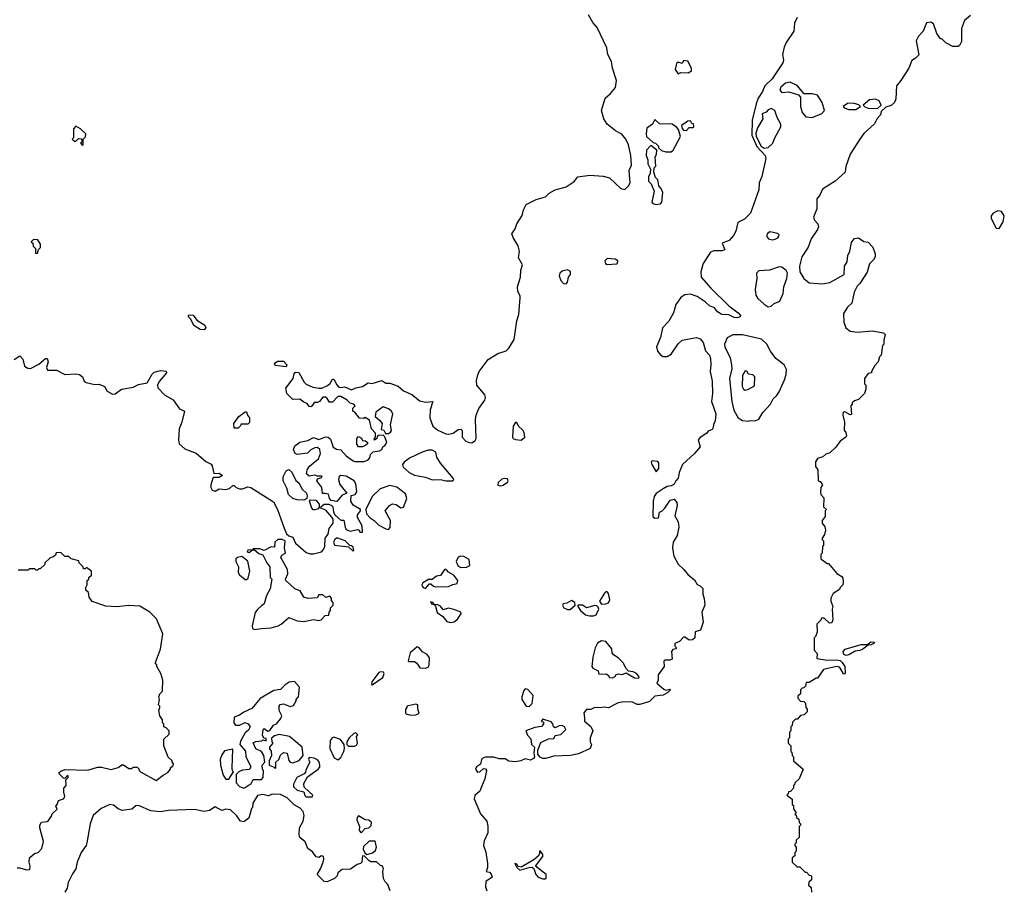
# Model space of a CAD drawing. Extents: x 2380107 to 2585170, y 384273 to 546161.
# Tile 27 of 256: x 2416245 to 2423452, y 462893 to 469250. Entities that reach past the tile are written whole.
import ezdxf

# ---------------------------------------------------------------- set-up
doc = ezdxf.new("R2010")
doc.units = 0

msp = doc.modelspace()

# ---------------------------------------------------------------- linework, layer by layer
at = {"layer": '0CON05XD'}
for points in [[(2418481.7, 465781.7), (2418461.7, 465781.7), (2418456.7, 465825), (2418420, 465875), (2418425, 465890), (2418455, 465900), (2418458.3, 465908.3), (2418425, 465910), (2418405, 465917.5), (2418365, 465910), (2418343.3, 465925), (2418350, 465955), (2418367, 465983), (2418432.5, 466035), (2418447.5, 466075), (2418442.5, 466105), (2418425, 466120), (2418405, 466116.7), (2418377, 466103), (2418351.7, 466078.3), (2418277, 466067), (2418262.5, 466075), (2418250, 466105), (2418258.3, 466131.7), (2418295, 466158.8), (2418355, 466170), (2418395, 466192.5), (2418435, 466177.5), (2418483.9, 466196.1), (2418503.8, 466193.8), (2418520.7, 466180.7), (2418540.7, 466120.7), (2418565, 466107.5), (2418595, 466102.5), (2418635, 466057.5), (2418685, 466022.5), (2418695, 466017.5), (2418765, 466016.7), (2418793, 466027), (2418807, 466043), (2418813, 466067), (2418833, 466087), (2418880, 466095), (2418896.4, 466103.6), (2418902.5, 466125), (2418920, 466135), (2418932.5, 466155), (2418917, 466197), (2418905, 466210), (2418872.5, 466207.5), (2418861.7, 466198.3), (2418860, 466185), (2418841.7, 466171.7), (2418840, 466185), (2418850, 466195), (2418850, 466225), (2418820, 466255), (2418805, 466320), (2418775, 466337.5), (2418765, 466330), (2418733.6, 466333.6), (2418698.3, 466378.3), (2418682.5, 466385), (2418683, 466407), (2418700, 466425), (2418690, 466435), (2418665, 466442.5), (2418642.5, 466465), (2418595, 466492.5), (2418575, 466492.5), (2418535, 466450), (2418511.7, 466451.7), (2418495, 466477.5), (2418482.5, 466487.5), (2418465, 466487.5), (2418440, 466455), (2418425, 466447.5), (2418401.7, 466448.3), (2418386.4, 466423.6), (2418375, 466417.5), (2418365, 466420), (2418350, 466440), (2418325, 466450), (2418295, 466472.5), (2418245, 466470), (2418200, 466515), (2418193, 466553), (2418246.1, 466623.9), (2418253, 466657), (2418265, 466670), (2418288.3, 466668.3), (2418326.4, 466596.4), (2418341.7, 466581.7), (2418390.7, 466560.7), (2418435, 466553.3), (2418456.4, 466553.6), (2418497.3, 466572.7), (2418514.1, 466585.9), (2418535, 466620), (2418545, 466620), (2418566.4, 466576.4), (2418581.7, 466561.7), (2418595, 466557.5), (2418625, 466562.5), (2418675, 466542), (2418705, 466556.2), (2418753.9, 466566.1), (2418795, 466592.5), (2418825, 466587.5), (2418895, 466610), (2418925, 466588.8), (2418955, 466588.8), (2419015, 466568.8), (2419055, 466533.8), (2419115, 466506.2), (2419175, 466460), (2419215, 466450), (2419270, 466455), (2419250, 466395), (2419246.2, 466335), (2419268.8, 466275), (2419305, 466246), (2419365, 466218), (2419385, 466216), (2419417.5, 466225), (2419455, 466250), (2419473, 466253), (2419483.6, 466243.6), (2419483.3, 466195), (2419512, 466165), (2419535, 466154.5), (2419555, 466153.5), (2419579.5, 466170.5), (2419585.5, 466185.5), (2419581.2, 466325), (2419587.5, 466355), (2419605.6, 466405), (2419650, 466465), (2419655.8, 466485), (2419648.8, 466505), (2419592.5, 466575), (2419588.3, 466608.3), (2419598.5, 466651.5), (2419609.2, 466675), (2419675, 466763.3), (2419745, 466808), (2419805, 466826.2), (2419826.7, 466845), (2419865, 466910), (2419884, 467045), (2419898.3, 467091.7), (2419908.8, 467215), (2419908, 467228), (2419890.7, 467260.7), (2419888.8, 467295), (2419912, 467365), (2419913.9, 467416.1), (2419926, 467455), (2419897, 467507), (2419903.3, 467555), (2419893.3, 467595), (2419856.4, 467656.4), (2419848.3, 467681.7), (2419871.7, 467718.3), (2419883.9, 467756.1), (2419923.6, 467816.4), (2419932.7, 467857.3), (2419953.6, 467896.4), (2420026.1, 467933.9), (2420095, 467953.8), (2420120.2, 467979.8), (2420165, 468005.8), (2420245, 468026), (2420303.3, 468065), (2420330.5, 468099.5), (2420417.7, 468112.3), (2420515, 468105.8), (2420562.9, 468092.9), (2420645, 468013.3), (2420675, 468007.5), (2420702.5, 468035), (2420713.3, 468055), (2420707.5, 468145), (2420722.5, 468185), (2420719.2, 468255), (2420701.4, 468335), (2420682.9, 468375), (2420653.2, 468413.2), (2420605.6, 468435.6), (2420544.2, 468484.2), (2420520, 468525), (2420504.1, 468584.1), (2420531.2, 468675), (2420570.9, 468709.1), (2420607.1, 468752.9), (2420613.8, 468805), (2420583.3, 468895), (2420576.7, 468945), (2420549.2, 468995), (2420544, 469045), (2420472.1, 469192.1), (2420439.5, 469229.5), (2420408.8, 469285)], [(2421936.2, 469265), (2421915.9, 469224.1), (2421912, 469165), (2421856.4, 469083.6), (2421840.7, 469049.3), (2421828.6, 468995), (2421836.1, 468955), (2421830.4, 468935), (2421753.5, 468816.5), (2421698.9, 468765), (2421682.9, 468725), (2421649.6, 468675), (2421636.4, 468633.6), (2421606.1, 468513.9), (2421604.8, 468405), (2421640.9, 468320.9), (2421702.5, 468255), (2421707.9, 468235), (2421677.1, 468102.9), (2421657.8, 468055), (2421656.7, 468005), (2421595.8, 467834.2), (2421550.5, 467789.5), (2421501.2, 467765), (2421487.8, 467702.2), (2421469.8, 467670.2), (2421437.3, 467632.7), (2421387.5, 467615), (2421406.7, 467565), (2421385, 467558.6), (2421325, 467558.3), (2421300.6, 467549.4), (2421248.5, 467465), (2421231.1, 467405), (2421233.3, 467365), (2421304, 467285), (2421436.7, 467155), (2421505, 467104), (2421521.2, 467085), (2421520, 467075), (2421495, 467067.5), (2421475, 467070.8), (2421435, 467090.8), (2421385, 467091.2), (2421352.3, 467112.3), (2421330.3, 467140.3), (2421295, 467156), (2421263.8, 467185), (2421203.6, 467223.6), (2421155, 467240.9), (2421115, 467236.7), (2421085, 467216.7), (2421047.1, 467165), (2421030.6, 467105), (2420996.8, 467043.2), (2420950.8, 466995), (2420935.6, 466925), (2420906.9, 466855), (2420914.6, 466824.6), (2420935, 466796), (2420955, 466784.4), (2420985, 466784.4), (2421015, 466802.5), (2421065, 466877.1), (2421095, 466904.4), (2421200, 466925), (2421226.7, 466915), (2421248.3, 466888.3), (2421266.4, 466826.4), (2421293.3, 466795), (2421300.7, 466769.3), (2421304.2, 466725.8), (2421299.2, 466675), (2421312.9, 466605), (2421317.1, 466515), (2421309.2, 466455), (2421342, 466365), (2421336.1, 466313.9), (2421323.6, 466286.4), (2421322.5, 466265), (2421315, 466250), (2421285, 466237.5), (2421276.1, 466223.9), (2421225, 466193.3), (2421211.2, 466175), (2421226.7, 466125), (2421185.4, 466074.6), (2421095.7, 465994.3), (2421072, 465935), (2421065.9, 465894.1), (2421047.5, 465875), (2421035, 465850), (2421015, 465837.5), (2420985, 465832.5), (2420955, 465817.5), (2420905, 465782.5), (2420890.5, 465759.5), (2420881.2, 465725), (2420880, 465615), (2420895, 465602.5), (2420920, 465605), (2420927.5, 465645), (2420946.1, 465653.9), (2420967.5, 465675), (2421007, 465733), (2421035, 465740), (2421055, 465717.5), (2421056.7, 465695), (2421039.5, 465619.5), (2421066, 465575), (2421071.2, 465535), (2421057.5, 465475), (2421029.5, 465425), (2421023.3, 465385), (2421027.9, 465352.1), (2421032.9, 465322.9), (2421064.5, 465264.5), (2421106.6, 465226.6), (2421137.3, 465187.3), (2421185, 465150), (2421205, 465117.5), (2421227.3, 465107.3), (2421245, 465086.7), (2421245.7, 465045), (2421255.7, 465015), (2421260, 464965), (2421238.8, 464915), (2421249.1, 464840.9), (2421227.5, 464782.5), (2421190.7, 464769.3), (2421186.7, 464725), (2421169.4, 464710.6), (2421145, 464708.8), (2421115, 464730), (2421105, 464730), (2421075, 464700), (2421040, 464685), (2421040, 464665), (2421050, 464655), (2421050, 464645), (2421025, 464640), (2421017.5, 464625), (2421020, 464570), (2421005, 464562.5), (2420968.3, 464561.7), (2420960, 464555), (2420962.5, 464515), (2420917.5, 464455), (2420917.5, 464415), (2420910, 464395), (2420959.3, 464349.3), (2420975, 464342.5), (2421005, 464350), (2421010, 464345), (2420990, 464325), (2420955, 464307.5), (2420895, 464300), (2420855, 464260), (2420785, 464237.5), (2420765, 464237.5), (2420725, 464257.5), (2420655, 464256.2), (2420625, 464250), (2420556.1, 464213.9), (2420525, 464218.8), (2420495, 464213.8), (2420455, 464216.7), (2420425, 464202.5), (2420395, 464202.5), (2420373.9, 464176.1), (2420379.3, 464139.3)], [(2423205, 469280), (2423160, 469245), (2423140, 469185), (2423139.3, 469090.7), (2423125, 469060), (2423115, 469052.5), (2423075, 469052.5), (2423025, 469080), (2422995, 469110), (2422985, 469110), (2422958.3, 469148.3), (2422935, 469220), (2422915, 469232.5), (2422883.6, 469226.4), (2422857.5, 469165), (2422825, 469130), (2422807.5, 469095), (2422827, 468993), (2422800, 468965), (2422775, 468950), (2422752.5, 468895), (2422696.1, 468803.9), (2422663.3, 468765), (2422658.3, 468671.7), (2422647.5, 468645), (2422625, 468622.5), (2422585, 468610), (2422551.7, 468578.3), (2422547, 468553), (2422523, 468527), (2422503, 468487), (2422425, 468417.5), (2422394.2, 468375.8), (2422324.1, 468265.9), (2422292.5, 468175), (2422287.5, 468135), (2422215, 468067.5), (2422120.5, 468009.5), (2422101.2, 467965), (2422081.2, 467938.8), (2422080, 467865), (2422056.7, 467805), (2422063.9, 467783.9), (2422087.5, 467755), (2422092.5, 467735), (2422086.1, 467713.9), (2422037.5, 467645), (2422015.9, 467584.1), (2421970, 467515), (2421954.2, 467445.8), (2421956.2, 467405), (2421984, 467355), (2422025, 467322.9), (2422125, 467317.1), (2422175, 467325.8), (2422280, 467385), (2422283.3, 467445), (2422301.2, 467478.8), (2422305.9, 467524.1), (2422321.2, 467555), (2422335, 467620), (2422345, 467637.5), (2422355, 467647.5), (2422385, 467652.5), (2422425, 467627.5), (2422455, 467622.5), (2422490, 467585), (2422506.4, 467536.4), (2422506.7, 467515), (2422495, 467492.5), (2422466.4, 467463.6), (2422447.7, 467402.3), (2422395, 467320), (2422375, 467300), (2422352.5, 467255), (2422337.5, 467175), (2422303.6, 467146.4), (2422275, 467100), (2422276.7, 467035), (2422292.5, 466995), (2422325, 466970), (2422375, 466963.3), (2422485, 466972.5), (2422567, 466957), (2422580, 466945), (2422570, 466905), (2422570, 466875), (2422560, 466865), (2422550, 466795), (2422538.3, 466781.7), (2422530, 466745), (2422505, 466720), (2422480, 466675), (2422480, 466665), (2422455, 466660), (2422430, 466625), (2422430, 466585), (2422440, 466575), (2422440, 466545), (2422430, 466515), (2422385, 466470), (2422355, 466460), (2422340, 466445), (2422340, 466435), (2422330, 466425), (2422335, 466360), (2422325, 466357.5), (2422285, 466380), (2422273, 466377), (2422270, 466355), (2422282.5, 466305), (2422280, 466245), (2422291.7, 466228.3), (2422297.5, 466205), (2422292.5, 466195), (2422250, 466165), (2422218.3, 466121.7), (2422175, 466080), (2422145, 466070), (2422125, 466050), (2422085, 466037.5), (2422070, 466015), (2422070.7, 465980.7), (2422087.5, 465955), (2422090, 465875), (2422105, 465870), (2422122.5, 465845), (2422110, 465825), (2422107.5, 465795), (2422110, 465775), (2422131.7, 465751.7), (2422130, 465685), (2422150, 465665), (2422140, 465655), (2422140, 465615), (2422120, 465585), (2422120, 465565), (2422138.8, 465538.8), (2422143.3, 465515), (2422137, 465483), (2422120, 465455), (2422120, 465445), (2422130, 465435), (2422130, 465405), (2422122.5, 465395), (2422120, 465345), (2422110, 465335), (2422110, 465305), (2422155, 465270), (2422165, 465270), (2422227, 465197), (2422262.5, 465175), (2422271.7, 465161.7), (2422272.5, 465135), (2422270, 465115), (2422250, 465095), (2422245, 465080), (2422200.7, 465049.3), (2422183, 465017), (2422182.5, 464995), (2422197.5, 464955), (2422192.5, 464935), (2422197, 464857), (2422190, 464835), (2422173, 464833), (2422135, 464870), (2422115, 464870), (2422110, 464855), (2422080, 464825), (2422081.7, 464768.3), (2422070, 464735), (2422060, 464725), (2422060, 464635), (2422081.7, 464611.7), (2422080, 464575), (2422155, 464562), (2422224.2, 464565.8), (2422250.5, 464560.5), (2422266.5, 464546.5), (2422285.5, 464515.5), (2422287.3, 464472.7), (2422285, 464460), (2422275, 464462.5), (2422249.6, 464509.6), (2422235, 464516.9), (2422215, 464514.2), (2422130, 464495), (2422085, 464430), (2422075, 464430), (2422025, 464400), (2422001.7, 464398.3), (2421998.3, 464371.7), (2421985, 464360), (2421971.7, 464358.3), (2421960, 464345), (2421960, 464315), (2421941.7, 464298.3), (2421940, 464285), (2421961.7, 464261.7), (2421985, 464260), (2421998.3, 464248.3), (2422000, 464215), (2422010, 464205), (2422010, 464185), (2421988.3, 464161.7), (2421961.7, 464158.3), (2421938.3, 464131.7), (2421925, 464130), (2421901.7, 464108.3), (2421900, 464085), (2421890, 464075), (2421890, 464045), (2421880, 464035), (2421880, 463995), (2421870, 463985), (2421870, 463955), (2421890, 463935), (2421890, 463895), (2421898.3, 463888.3), (2421900, 463865), (2421910, 463855), (2421910, 463825), (2421980, 463765), (2421950, 463695), (2421920, 463665), (2421920, 463655), (2421910, 463645), (2421910, 463625), (2421888.3, 463601.7), (2421871.7, 463598.3), (2421870, 463585), (2421860, 463575), (2421900, 463545), (2421900, 463505), (2421908.3, 463498.3), (2421910, 463475), (2421930, 463445), (2421920, 463435), (2421928.3, 463428.3), (2421931.7, 463411.7), (2421948.3, 463398.3), (2421950, 463375), (2421960, 463365), (2421960, 463355), (2421950, 463345), (2421950, 463265), (2421930, 463245), (2421930, 463225), (2421920, 463215), (2421920, 463205), (2421930, 463195), (2421930, 463165), (2421920, 463155), (2421918.3, 463131.7), (2421900, 463115), (2421900, 463085), (2421935, 463050), (2421955, 463050), (2421995, 463010), (2422005, 463010), (2422025, 462990), (2422040, 462985), (2422040, 462955), (2422021.7, 462938.3), (2422020, 462915), (2422038.3, 462898.3), (2422040, 462865)], [(2421065, 468852.5), (2421085, 468862.5), (2421138.3, 468861.7), (2421163.3, 468875), (2421163.3, 468895), (2421136.4, 468946.4), (2421105, 468950), (2421095, 468930), (2421065, 468940), (2421051.7, 468928.3), (2421042.5, 468885), (2421065, 468852.5)], [(2422045, 468533.3), (2422116.1, 468563.9), (2422137.5, 468585), (2422120, 468645), (2422085, 468697.5), (2422045, 468706.7), (2421988.3, 468708.3), (2421935, 468767.5), (2421885, 468793.3), (2421850, 468785), (2421816.2, 468755), (2421808.8, 468735), (2421825, 468717.5), (2421875, 468722.5), (2421945, 468700), (2421961.7, 468681.7), (2421961.2, 468615), (2421971.7, 468571.7), (2421999.3, 468539.3), (2422045, 468533.3)], [(2422315, 468592.5), (2422365, 468593.3), (2422400, 468615), (2422387, 468627), (2422345, 468640), (2422303.6, 468636.4), (2422272.5, 468615), (2422280, 468605), (2422315, 468592.5)], [(2422525, 468600), (2422550, 468625), (2422536.4, 468656.4), (2422509.3, 468669.3), (2422465, 468662.5), (2422420, 468625), (2422431.7, 468611.7), (2422455, 468602.5), (2422525, 468600)], [(2421695, 468310.5), (2421725, 468313.8), (2421758, 468345), (2421770, 468380), (2421817.5, 468465), (2421817.5, 468485), (2421790, 468535), (2421772.5, 468585), (2421745, 468600), (2421725, 468591.2), (2421708.1, 468571.9), (2421680, 468560), (2421685.6, 468525), (2421645, 468459.2), (2421633.8, 468416.2), (2421636.8, 468395), (2421672, 468325), (2421695, 468310.5)], [(2421015, 468282.5), (2421027.5, 468295), (2421082.5, 468395), (2421067, 468447), (2421053.3, 468463.3), (2421020, 468485), (2420927.5, 468487.5), (2420895, 468520), (2420877.5, 468485), (2420836.7, 468455), (2420830, 468415), (2420833.9, 468393.9), (2420881.7, 468351.7), (2420900, 468345), (2420920, 468325), (2420921.7, 468311.7), (2420943, 468293), (2420975, 468282.5), (2421015, 468282.5)], [(2421125, 468440), (2421145, 468460), (2421175, 468460), (2421180, 468465), (2421178.3, 468488.3), (2421165, 468490), (2421155, 468510), (2421135, 468507.5), (2421090, 468475), (2421093.3, 468453.3), (2421105, 468442.5), (2421125, 468440)], [(2416705, 468330), (2416710, 468335), (2416710, 468375), (2416727, 468393), (2416730, 468415), (2416690.7, 468450.7), (2416655, 468470), (2416638.3, 468451.7), (2416640, 468385), (2416630, 468375), (2416645, 468360), (2416655, 468360), (2416675, 468380), (2416698.3, 468378.3), (2416700, 468355), (2416690, 468345), (2416705, 468330)], [(2420905, 467897.5), (2420935, 467902.5), (2420946.7, 467915), (2420952.5, 467985), (2420940, 468015), (2420923, 468033), (2420917, 468077), (2420900, 468095), (2420887.5, 468135), (2420890, 468165), (2420901.7, 468178.3), (2420897.5, 468245), (2420906.4, 468263.6), (2420910, 468295), (2420865, 468330), (2420832.5, 468295), (2420830, 468255), (2420842.5, 468225), (2420842.5, 468195), (2420862.5, 468155), (2420860, 468125), (2420848.3, 468101.7), (2420848.3, 468068.3), (2420868.3, 468048.3), (2420890, 467995), (2420872.5, 467915), (2420880, 467905), (2420905, 467897.5)], [(2423415, 467722.5), (2423445, 467770), (2423452.5, 467815), (2423432.5, 467845), (2423405, 467851.2), (2423370, 467835), (2423356.7, 467815), (2423356.7, 467795), (2423392.5, 467725), (2423415, 467722.5)], [(2421755, 467639.2), (2421775, 467644.2), (2421795, 467653.8), (2421801.2, 467665), (2421803.3, 467675), (2421795.7, 467685.7), (2421735, 467696.2), (2421720, 467685), (2421712.5, 467665), (2421727.5, 467645), (2421755, 467639.2)], [(2416375, 467540), (2416381.7, 467568.3), (2416397, 467583), (2416397, 467607), (2416378.3, 467638.3), (2416345, 467640), (2416330, 467625), (2416340, 467615), (2416343, 467593), (2416360, 467575), (2416361.7, 467541.7), (2416375, 467540)], [(2420545, 467457.5), (2420615, 467463.3), (2420621.7, 467468.3), (2420622.5, 467485), (2420605, 467497.5), (2420545, 467502.5), (2420527.5, 467485), (2420532.5, 467465), (2420545, 467457.5)], [(2420245, 467317.5), (2420255, 467330), (2420262.5, 467365), (2420277.5, 467385), (2420276.1, 467406.1), (2420255, 467420), (2420215, 467410), (2420200, 467395), (2420193.3, 467375), (2420205, 467340), (2420225, 467320), (2420245, 467317.5)], [(2421725, 467147.5), (2421745, 467152.5), (2421767.7, 467172.3), (2421809.7, 467190.3), (2421834, 467245), (2421838, 467295), (2421861.2, 467355), (2421866.2, 467395), (2421856.7, 467415), (2421825, 467438), (2421805, 467441.2), (2421733.6, 467416.4), (2421655, 467412.5), (2421637.5, 467395), (2421640, 467355), (2421628, 467275), (2421634.4, 467234.4), (2421649.4, 467209.4), (2421695, 467168.8), (2421725, 467147.5)], [(2417595, 466980), (2417565, 466982.5), (2417520.7, 467010.7), (2417497, 467057), (2417480, 467075), (2417480, 467085), (2417485, 467090), (2417515, 467087.5), (2417540.7, 467050.7), (2417600, 467015), (2417607.5, 466995), (2417595, 466980)], [(2421577.6, 466312.4), (2421585, 466314.3), (2421633.4, 466316.6), (2421655, 466327.5), (2421685, 466376.2), (2421740, 466435), (2421760, 466475), (2421783.9, 466496.1), (2421803.9, 466526.1), (2421843.3, 466615), (2421856.1, 466653.9), (2421859.3, 466689.3), (2421840, 466725), (2421780.7, 466770.7), (2421740, 466825), (2421714.2, 466875), (2421675, 466912), (2421535, 466942.5), (2421465, 466943.6), (2421425, 466921.4), (2421404.6, 466875), (2421407.5, 466855), (2421445, 466774), (2421456.4, 466725), (2421457.1, 466695), (2421440.5, 466625), (2421458.8, 466455), (2421473, 466393), (2421505, 466335.6), (2421535, 466317.1), (2421577.6, 466312.4)], [(2416205, 466762.9), (2416245, 466790), (2416268.6, 466765), (2416280, 466715), (2416305, 466700), (2416325, 466698), (2416385, 466728), (2416435, 466770), (2416445, 466770), (2416453.8, 466745), (2416442, 466705), (2416447.5, 466685), (2416515, 466684.3), (2416575, 466654.4), (2416655, 466658.1), (2416682.1, 466652.1), (2416705.9, 466635.9), (2416717.5, 466605), (2416732.5, 466595), (2416795, 466580), (2416825, 466581.4), (2416855, 466571.4), (2416865.8, 466565), (2416885, 466530), (2416925, 466510), (2416945, 466511.2), (2416990, 466545), (2417075, 466560), (2417115, 466579.4), (2417178.3, 466591.7), (2417213.9, 466656.1), (2417229.3, 466670.7), (2417275, 466683.3), (2417318.3, 466678.3), (2417320, 466665), (2417265, 466602.5), (2417254, 466575), (2417256, 466555), (2417306, 466505), (2417367.6, 466467.6), (2417415, 466402.9), (2417452.5, 466385), (2417432.9, 466305), (2417412.5, 466255), (2417406.7, 466175), (2417412.5, 466145), (2417455, 466110), (2417536.6, 466076.6), (2417606.4, 466016.4), (2417646, 465996), (2417654, 465984), (2417665, 465927.5), (2417705, 465930), (2417730, 465915), (2417705, 465900), (2417665, 465900), (2417660, 465895), (2417643.3, 465845), (2417644, 465825), (2417655, 465806.7), (2417675, 465798.8), (2417705, 465817.5), (2417755, 465811.2), (2417780.7, 465819.3), (2417805, 465840), (2417815, 465840), (2417830, 465825), (2417855, 465816.7), (2417875, 465816.7), (2417915, 465830), (2417936.1, 465826.1), (2418101.7, 465721.7), (2418132.5, 465665), (2418181.7, 465528.3), (2418198.3, 465488.3), (2418215, 465472.5), (2418245, 465462.5), (2418265, 465420), (2418341.7, 465351.7), (2418371.7, 465341.7), (2418395, 465341.2), (2418455, 465356.2), (2418468.6, 465371.4), (2418477.5, 465395), (2418480, 465455), (2418502, 465485), (2418510, 465525), (2418538.8, 465565), (2418540, 465595), (2418530, 465610), (2418485, 465660), (2418450, 465675), (2418451.7, 465688.3), (2418475, 465703.3), (2418505, 465703.3), (2418525, 465697.5), (2418537.5, 465685), (2418543.3, 465645), (2418553.6, 465623.6), (2418595, 465587.5), (2418618.3, 465588.3), (2418626.7, 465535), (2418635, 465520), (2418665, 465506.7), (2418719.3, 465519.3), (2418730, 465515), (2418735, 465500), (2418755, 465500), (2418752.5, 465545), (2418717, 465607), (2418717.5, 465625), (2418740, 465655), (2418740, 465665), (2418686.1, 465696.1), (2418668.8, 465725), (2418671.7, 465768.3), (2418700, 465775), (2418712.5, 465795), (2418706.2, 465855), (2418693.9, 465873.9), (2418635, 465908.8), (2418596.4, 465913.6), (2418583.6, 465906.4), (2418578.8, 465885), (2418587.3, 465847.3), (2418640, 465785), (2418605, 465770), (2418567, 465723), (2418525, 465730), (2418513.3, 465745), (2418506.4, 465776.4), (2418481.7, 465781.7)], [(2418195, 466710), (2418115, 466720), (2418110, 466735), (2418135, 466750), (2418175, 466750), (2418200, 466725), (2418195, 466710)], [(2421555, 466537.5), (2421575, 466542.5), (2421625, 466570), (2421627.5, 466635), (2421611.7, 466651.7), (2421580, 466655), (2421568.3, 466678.3), (2421555, 466680), (2421536.7, 466645), (2421533.8, 466565), (2421543.3, 466545), (2421555, 466537.5)], [(2418921.7, 466221.7), (2418945, 466222.5), (2418959.3, 466230.7), (2418966.4, 466243.6), (2418960, 466285), (2418976.2, 466365), (2418965, 466386.7), (2418945, 466402.5), (2418905, 466417.5), (2418851.7, 466378.3), (2418847.5, 466345), (2418879.3, 466319.3), (2418897.5, 466295), (2418891.7, 466251.7), (2418910, 466245), (2418921.7, 466221.7)], [(2417845, 466260), (2417815, 466260), (2417813.3, 466295), (2417850, 466345), (2417895, 466380), (2417905, 466380), (2417912.5, 466355), (2417927.5, 466335), (2417927, 466303), (2417915, 466290), (2417865, 466290), (2417860, 466275), (2417845, 466260)], [(2419915, 466172.5), (2419941.9, 466195), (2419937.8, 466227.8), (2419928.8, 466245), (2419896.2, 466275), (2419885, 466302.5), (2419875, 466302.5), (2419858, 466275), (2419852.2, 466195), (2419858, 466185), (2419875, 466176.7), (2419915, 466172.5)], [(2418725, 466123.3), (2418713, 466143), (2418712.5, 466185), (2418725, 466200), (2418746.4, 466186.4), (2418755, 466170), (2418777, 466167), (2418790, 466155), (2418790, 466145), (2418780, 466135), (2418755, 466123.8), (2418725, 466123.3)], [(2419415, 465873.8), (2419422.5, 465885), (2419417.5, 465895), (2419324.2, 466004.2), (2419299.2, 466049.2), (2419290, 466085), (2419265, 466098.8), (2419235, 466098.8), (2419190, 466085), (2419099.3, 466040.7), (2419058.3, 466011.7), (2419047.5, 465995), (2419052.5, 465975), (2419095, 465936.7), (2419135, 465916.2), (2419215, 465902.5), (2419265, 465882.5), (2419325, 465884.2), (2419365, 465874.3), (2419415, 465873.8)], [(2420905, 465940), (2420922.5, 465965), (2420922.5, 466005), (2420916.2, 466016.2), (2420875, 466022.5), (2420867.5, 466015), (2420871.2, 465995), (2420905, 465940)], [(2418325, 465733.3), (2418275, 465736.7), (2418245, 465746.7), (2418212.5, 465775), (2418201.7, 465821.7), (2418172.5, 465875), (2418172.5, 465905), (2418195, 465947.5), (2418215, 465957.5), (2418238.3, 465938.3), (2418267, 465877), (2418289.3, 465859.3), (2418312.5, 465815), (2418343.3, 465785), (2418350, 465765), (2418347.5, 465745), (2418325, 465733.3)], [(2418945, 465520), (2418956.4, 465533.6), (2418960, 465585), (2418920, 465655), (2418952.5, 465695), (2418973.9, 465706.1), (2419001.7, 465701.7), (2419035, 465677.5), (2419055, 465682.5), (2419080, 465745), (2419069.3, 465779.3), (2419005, 465827.5), (2418955, 465841.2), (2418883.9, 465816.1), (2418825, 465760), (2418780, 465665), (2418783.3, 465633.3), (2418810, 465605), (2418840, 465585), (2418875, 465550), (2418925, 465523.3), (2418945, 465520)], [(2419765, 465838), (2419785, 465842.5), (2419816.2, 465865), (2419820, 465875), (2419815, 465890), (2419795, 465892.5), (2419775, 465886.7), (2419746.4, 465863.6), (2419745, 465843.8), (2419765, 465838)], [(2418393, 465663), (2418382.5, 465675), (2418367.5, 465725), (2418373, 465737), (2418413.6, 465733.6), (2418436.7, 465705), (2418438.3, 465681.7), (2418428.8, 465671.2), (2418405, 465663.3), (2418393, 465663)], [(2417965, 464786.7), (2418015, 464794.4), (2418085, 464798.6), (2418136.4, 464813.6), (2418158.8, 464825), (2418215, 464873.8), (2418275, 464851.2), (2418325, 464846.7), (2418395, 464860), (2418435, 464853.3), (2418451.7, 464858.3), (2418481.7, 464888.3), (2418508.3, 464891.7), (2418510, 464915), (2418520, 464925), (2418520, 464945), (2418540, 464965), (2418540, 464985), (2418528.3, 464998.3), (2418527, 465017), (2418515, 465030), (2418485, 465020), (2418465, 465040), (2418435, 465040), (2418421.7, 465018.3), (2418356.4, 465013.6), (2418323.9, 465023.9), (2418299.3, 465069.3), (2418260, 465085), (2418192.5, 465145), (2418190, 465155), (2418207.5, 465195), (2418206.4, 465226.4), (2418157.5, 465315), (2418165, 465330), (2418190, 465345), (2418182.5, 465385), (2418187.5, 465435), (2418166.4, 465446.4), (2418135, 465446.7), (2418112.5, 465425), (2418110, 465390), (2418085, 465392.5), (2418035, 465366.2), (2418003, 465377), (2417955, 465377.5), (2417950, 465370), (2417915, 465367.5), (2417910, 465355), (2417925, 465350), (2417950, 465370), (2417965, 465370), (2417995, 465343.3), (2418025, 465332.5), (2418054.2, 465274.2), (2418076.7, 465245), (2418078.3, 465168.3), (2418090, 465155), (2418078.8, 465085), (2418051.2, 465035), (2418034.2, 464975.8), (2418015, 464960), (2417985, 464933.8), (2417969.7, 464910.3), (2417946, 464815), (2417950, 464795), (2417965, 464786.7)], [(2418685, 465360), (2418690, 465365), (2418685, 465390), (2418675, 465400), (2418661.7, 465401.7), (2418627.5, 465435), (2418575, 465456.2), (2418564.1, 465455.9), (2418552.5, 465445), (2418542.5, 465425), (2418550, 465405), (2418651.7, 465391.7), (2418685, 465360)], [(2416227, 463043), (2416245, 463043.3), (2416295, 463027.5), (2416318.3, 463031.7), (2416322.5, 463055), (2416313.3, 463085), (2416317.5, 463115), (2416353, 463147), (2416380, 463155), (2416407.5, 463185), (2416420, 463235), (2416392.5, 463335), (2416392.5, 463355), (2416405, 463377.5), (2416445, 463382.5), (2416455, 463390), (2416480, 463425), (2416481.7, 463438.3), (2416518.3, 463471.7), (2416510, 463495), (2416520, 463505), (2416530, 463535), (2416565, 463547.5), (2416576.4, 463563.6), (2416567, 463597), (2416567.5, 463625), (2416586.2, 463645), (2416582.5, 463687.5), (2416600, 463705), (2416600, 463715), (2416595, 463717.5), (2416575, 463697.5), (2416565, 463700), (2416535, 463730), (2416535, 463740), (2416545, 463750), (2416575, 463762.5), (2416745, 463757.5), (2416815, 463780), (2416845, 463780), (2416915, 463763.3), (2416965, 463777.5), (2416993, 463797), (2417005, 463797.5), (2417045, 463770), (2417065, 463770), (2417075, 463780), (2417105, 463780), (2417118.3, 463768.3), (2417120, 463755), (2417130, 463745), (2417243, 463683), (2417295, 463720), (2417329.3, 463740.7), (2417350, 463765), (2417350, 463775), (2417368.3, 463791.7), (2417370, 463805), (2417360, 463815), (2417360, 463825), (2417333, 463853), (2417300, 463935), (2417300, 463985), (2417338.3, 464021.7), (2417340, 464045), (2417318.3, 464068.3), (2417300, 464075), (2417300, 464095), (2417290, 464105), (2417290, 464125), (2417270, 464155), (2417262.5, 464195), (2417270, 464215), (2417270, 464225), (2417260, 464235), (2417267.5, 464275), (2417262.5, 464295), (2417270, 464315), (2417290, 464335), (2417292.5, 464415), (2417277.5, 464465), (2417250, 464515), (2417248.3, 464528.3), (2417240, 464535), (2417240, 464545), (2417276.1, 464643.9), (2417292.5, 464755), (2417246.2, 464865), (2417196.7, 464915), (2417125, 464958.8), (2417045, 464963.3), (2416955, 464953.3), (2416875, 464957.5), (2416775, 464992.5), (2416753, 465023), (2416748.3, 465058.3), (2416730, 465075), (2416730, 465095), (2416740, 465115), (2416740, 465145), (2416750, 465155), (2416751.7, 465168.3), (2416770, 465185), (2416770, 465215), (2416735, 465240), (2416725, 465230), (2416711.7, 465231.7), (2416708.3, 465248.3), (2416680, 465275), (2416678.3, 465288.3), (2416623, 465303), (2416605, 465320), (2416575, 465320), (2416545, 465350), (2416511.7, 465348.3), (2416508.3, 465331.7), (2416495, 465320), (2416465, 465310), (2416430, 465275), (2416428.3, 465261.7), (2416395, 465230), (2416385, 465230), (2416375, 465220), (2416365, 465220), (2416355, 465230), (2416315, 465230), (2416308.3, 465221.7), (2416235, 465220)], [(2417905, 465152.5), (2417916.4, 465163.6), (2417928.8, 465215), (2417916, 465286), (2417871.7, 465321.7), (2417840, 465315), (2417827.5, 465305), (2417827.5, 465285), (2417846.1, 465246.1), (2417844.2, 465204.2), (2417855, 465186.7), (2417895, 465152.5), (2417905, 465152.5)], [(2419475, 465240), (2419515, 465243.3), (2419540, 465255), (2419535, 465300), (2419495, 465320), (2419475, 465323.3), (2419455, 465316.7), (2419440, 465285), (2419452.5, 465255), (2419475, 465240)], [(2419215, 465087.5), (2419245, 465120), (2419255, 465120), (2419273.9, 465103.9), (2419289.3, 465099.3), (2419385, 465101.2), (2419415, 465116.7), (2419446.2, 465123.8), (2419452.5, 465145), (2419423.9, 465183.9), (2419385, 465206.7), (2419366.1, 465226.1), (2419355, 465226.7), (2419325, 465182.5), (2419295, 465177.5), (2419265, 465152.5), (2419238.3, 465151.7), (2419195, 465127.5), (2419187.5, 465115), (2419191.2, 465105), (2419197.5, 465095), (2419215, 465087.5)], [(2420503.3, 464973.3), (2420535, 464973.8), (2420555, 464981.2), (2420565.6, 465005), (2420555, 465050), (2420545, 465062.5), (2420535, 465062.5), (2420525, 465052.5), (2420490, 464995), (2420503.3, 464973.3)], [(2419395, 464838.8), (2419425, 464844.2), (2419453.3, 464865), (2419477.5, 464905), (2419473, 464913), (2419424.1, 464934.1), (2419385, 464943.3), (2419345, 464930), (2419325, 464957.5), (2419305, 464967.5), (2419280, 464970), (2419270, 464985), (2419251.7, 464988.3), (2419260, 464975), (2419280, 464970), (2419288.3, 464958.3), (2419301.7, 464911.7), (2419343, 464883), (2419372.5, 464845), (2419395, 464838.8)], [(2420275, 464933.8), (2420310, 464965), (2420307.5, 464985), (2420285, 465000), (2420249.5, 464980.5), (2420222.5, 464975), (2420217.5, 464965), (2420227.5, 464945), (2420255, 464933.8), (2420275, 464933.8)], [(2420445, 464886.2), (2420465, 464893.8), (2420483.8, 464935), (2420480.7, 464950.7), (2420470.7, 464960.7), (2420455, 464962), (2420395, 464946.7), (2420365, 464966), (2420330, 464965), (2420330, 464955), (2420350, 464925), (2420387.5, 464895), (2420415, 464886.2), (2420445, 464886.2)], [(2420775, 464430), (2420780, 464435), (2420777.5, 464445), (2420760, 464465), (2420735, 464477.5), (2420701.7, 464481.7), (2420683, 464503), (2420665, 464540), (2420625, 464580), (2420590.7, 464600.7), (2420582.5, 464615), (2420580, 464645), (2420535, 464700), (2420505, 464703.3), (2420475, 464687.5), (2420458.3, 464651.7), (2420440, 464585), (2420432.5, 464515), (2420440, 464505), (2420480, 464485), (2420485, 464460), (2420541.7, 464461.7), (2420558.3, 464448.3), (2420560, 464435), (2420585, 464432.5), (2420605, 464442.5), (2420610, 464455), (2420625, 464462.5), (2420655, 464457.5), (2420685, 464470), (2420745, 464432.5), (2420775, 464430)], [(2422295, 464596), (2422278.8, 464605), (2422274, 464626), (2422288.1, 464641.9), (2422405, 464677.8), (2422451.7, 464678.3), (2422476.1, 464696.1), (2422502.5, 464695), (2422496.7, 464685), (2422477.5, 464675), (2422455, 464672.5), (2422417.4, 464642.6), (2422395, 464633.1), (2422360.8, 464629.2), (2422315, 464601.2), (2422295, 464596)], [(2419215, 464503.3), (2419235, 464512.5), (2419242.5, 464525), (2419245, 464580), (2419227.5, 464605), (2419193.9, 464623.9), (2419166.4, 464656.4), (2419155, 464660), (2419104.3, 464615.7), (2419088.3, 464558.3), (2419095, 464552.5), (2419135, 464553.3), (2419151.7, 464541.7), (2419175, 464507.5), (2419215, 464503.3)], [(2418825, 464382.5), (2418902.5, 464435), (2418913.3, 464465), (2418907.5, 464475), (2418885, 464477.5), (2418875, 464471.2), (2418823.3, 464405), (2418820, 464385), (2418825, 464382.5)], [(2417885, 463626.7), (2417895, 463630), (2417939.3, 463660.7), (2417955, 463690), (2418015, 463690), (2418027.5, 463705), (2418030, 463755), (2418023, 463763), (2418020, 463795), (2418040, 463815), (2418033.3, 463865), (2418014.1, 463894.1), (2417974.1, 463914.1), (2417953, 463957), (2417973, 463967), (2418017, 463973), (2418025, 463980), (2418048.3, 463971.7), (2418048.3, 463988.3), (2418031.7, 463991.7), (2418023, 464013), (2418027.5, 464055), (2418035, 464062.5), (2418062.5, 464042.5), (2418075, 464047.5), (2418104.1, 464085.9), (2418125, 464097.5), (2418157.5, 464135), (2418163.3, 464155), (2418143.3, 464195), (2418143.3, 464225), (2418151.7, 464238.3), (2418175, 464243.3), (2418225, 464223.3), (2418249.3, 464230.7), (2418270, 464265), (2418270, 464275), (2418286.4, 464293.6), (2418293.8, 464365), (2418255.8, 464405.8), (2418217.3, 464402.7), (2418188, 464382), (2418155, 464346.7), (2418105, 464341.2), (2418005, 464282.5), (2417945, 464210), (2417885, 464180.8), (2417855, 464158.8), (2417813.8, 464145), (2417812.9, 464102.9), (2417825, 464086.7), (2417855, 464086.2), (2417895, 464106.7), (2417916.4, 464096.4), (2417932.5, 464075), (2417919.3, 464050.7), (2417895, 464030), (2417860.5, 463969.5), (2417856.2, 463945), (2417897, 463897), (2417900, 463855), (2417937.5, 463785), (2417928.3, 463761.7), (2417875, 463757.5), (2417850, 463745), (2417830, 463725), (2417830, 463665), (2417855, 463637.5), (2417885, 463626.7)], [(2419975, 464222.5), (2419997.5, 464245), (2420003.3, 464305), (2419965, 464347.5), (2419945, 464352.5), (2419935, 464340), (2419920, 464295), (2419921.2, 464275), (2419952.5, 464225), (2419975, 464222.5)], [(2419105, 464160), (2419145, 464163.3), (2419170, 464175), (2419160, 464205), (2419160, 464235), (2419145, 464240), (2419080, 464225), (2419080, 464215), (2419070, 464205), (2419070, 464175), (2419075, 464170), (2419105, 464160)], [(2420379.3, 464139.3), (2420380, 464115), (2420426.4, 464076.4), (2420440, 464045), (2420420, 463995), (2420420, 463965), (2420430, 463945), (2420420, 463915), (2420335, 463877.5), (2420276.4, 463863.6), (2420155, 463860), (2420095, 463842.5), (2420075, 463842.5), (2420055, 463852.5), (2420037.5, 463875), (2420037.5, 463905), (2420060.7, 463959.3), (2420115, 463987.5), (2420155, 463990), (2420165, 464010), (2420205, 464017.5), (2420242.5, 464055), (2420232.5, 464075), (2420215, 464083.3), (2420195, 464082.5), (2420165, 464067.5), (2420152.5, 464075), (2420147, 464097), (2420135, 464110), (2420075, 464130), (2420062.5, 464115), (2420078.3, 464108.3), (2420080, 464095), (2420063.6, 464076.4), (2420015, 464068.8), (2419950, 464045), (2419963, 464013), (2419987, 463987), (2419992.5, 463945), (2420012.5, 463925), (2420007.5, 463885), (2420012.5, 463855), (2420006.4, 463843.6), (2419985, 463830), (2419945, 463840), (2419913.9, 463826.1), (2419875, 463818.8), (2419825, 463822.5), (2419799.3, 463839.3), (2419755, 463841.2), (2419715, 463853.3), (2419655, 463853.8), (2419635, 463846.2), (2419624.3, 463835), (2419618.6, 463801.4), (2419588.3, 463781.7), (2419582, 463765), (2419595, 463743.3), (2419613.6, 463746.4), (2419640.7, 463769.3), (2419655, 463767.5), (2419662.5, 463755), (2419650, 463695), (2419624.3, 463635), (2419613.3, 463605), (2419577.3, 463572.7), (2419572.3, 463547.7), (2419618.8, 463438.8), (2419663.8, 463385), (2419672.5, 463347.5), (2419671.7, 463298.3), (2419645, 463240), (2419640, 463205), (2419656.7, 463156.7), (2419670, 463075), (2419670, 463045), (2419660, 463015), (2419685, 463010), (2419696.7, 462996.7), (2419702.5, 462975), (2419656.4, 462943.6), (2419653.9, 462903.9), (2419663.8, 462875)], [(2418695, 463932.5), (2418709.3, 463940.7), (2418716.7, 463955), (2418710, 464005), (2418720, 464015), (2418705, 464030), (2418690, 464025), (2418657, 463993), (2418640, 463965), (2418640, 463945), (2418653, 463933), (2418695, 463932.5)], [(2418115, 463770), (2418120, 463775), (2418120, 463815), (2418142.5, 463835), (2418153.9, 463866.1), (2418175, 463887.5), (2418203, 463883), (2418215, 463827.5), (2418225, 463816.7), (2418245, 463810), (2418290.7, 463829.3), (2418320, 463865), (2418312.5, 463925), (2418220, 464005), (2418145, 464018.8), (2418110.5, 464009.5), (2418088.3, 463991.7), (2418090, 463965), (2418097.5, 463955), (2418072.5, 463925), (2418073, 463913), (2418087, 463897), (2418087.5, 463865), (2418070, 463825), (2418070, 463795), (2418108.3, 463778.3), (2418115, 463770)], [(2418575, 463832.5), (2418595, 463850), (2418616.7, 463895), (2418622.5, 463915), (2418620, 463945), (2418593, 463983), (2418545, 464000), (2418532.5, 463995), (2418517.5, 463975), (2418516.2, 463915), (2418547, 463847), (2418575, 463832.5)], [(2417755, 463692), (2417775, 463692.5), (2417810, 463745), (2417803, 463753), (2417800, 463775), (2417805, 463910), (2417745, 463900), (2417725, 463870), (2417713.3, 463835), (2417713.9, 463793.9), (2417735, 463720), (2417755, 463692)], [(2418385, 463562.5), (2418390, 463575), (2418330.7, 463630.7), (2418322.5, 463655), (2418351.7, 463708.3), (2418430, 463765), (2418441.7, 463778.3), (2418442.5, 463795), (2418437.7, 463817.7), (2418425, 463833.3), (2418400, 463845), (2418365, 463850), (2418360, 463835), (2418370, 463815), (2418342.5, 463765), (2418337.5, 463742.5), (2418328.3, 463731.7), (2418272.5, 463705), (2418250, 463655), (2418250, 463635), (2418275, 463610), (2418325, 463600), (2418333, 463573), (2418343, 463563), (2418385, 463562.5)], [(2418957.5, 462875), (2418940.7, 462920.7), (2418920.7, 462940.7), (2418907.5, 462965), (2418902.5, 463015), (2418907.5, 463035), (2418900, 463055), (2418885, 463060), (2418857, 463087), (2418815, 463087.5), (2418803, 463093), (2418768.3, 463128.3), (2418755, 463130), (2418750, 463085), (2418740, 463075), (2418715, 463067.5), (2418667, 463033), (2418605, 463030), (2418573.6, 463006.4), (2418570, 462985), (2418550, 462965), (2418495, 462940), (2418475, 462942.5), (2418422.5, 462995), (2418446.7, 463035), (2418466.7, 463085), (2418472.5, 463105), (2418470, 463125), (2418455, 463130), (2418435, 463117.5), (2418415, 463122.5), (2418389.5, 463159.5), (2418354.2, 463184.2), (2418334.1, 463234.1), (2418296.7, 463265), (2418291.2, 463285), (2418294.2, 463335), (2418320, 463385), (2418328, 463425), (2418321.2, 463455), (2418298.8, 463478.8), (2418253.2, 463503.2), (2418202.5, 463555), (2418155, 463580), (2418095, 463581.2), (2418065, 463568.8), (2418025, 463580), (2417985, 463572.5), (2417952.5, 463515), (2417950, 463485), (2417943, 463477), (2417923.3, 463405), (2417885, 463379.2), (2417861.2, 463385), (2417835, 463422.5), (2417787, 463467), (2417755, 463472.5), (2417725, 463463.3), (2417675, 463490), (2417635, 463462), (2417595.8, 463454.2), (2417525, 463468.6), (2417335, 463461.2), (2417276.7, 463453.3), (2417205, 463460), (2417115, 463498.6), (2417095, 463497.5), (2417065, 463472.5), (2416995, 463463.1), (2416965, 463474.4), (2416930.6, 463500.6), (2416905, 463507.1), (2416842.5, 463477.5), (2416783.1, 463425), (2416762.1, 463365), (2416736.2, 463225), (2416731.1, 463205), (2416694.5, 463155), (2416666.5, 463085), (2416657.1, 463035), (2416630.7, 462999.3), (2416598.8, 462935), (2416592, 462895), (2416576, 462865)], [(2418745, 463300), (2418775, 463330), (2418800, 463335), (2418816.7, 463353.3), (2418820, 463375), (2418801.7, 463391.7), (2418773, 463393), (2418725, 463422.5), (2418715, 463410), (2418713.3, 463395), (2418732.5, 463345), (2418730, 463315), (2418745, 463300)], [(2418785, 463140), (2418795, 463142.5), (2418827.7, 463152.3), (2418850.7, 463169.3), (2418856.7, 463195), (2418848.3, 463238.3), (2418803, 463237), (2418761.7, 463198.3), (2418758.3, 463178.3), (2418771.7, 463151.7), (2418785, 463140)], [(2420095, 462962.5), (2420100, 462965), (2420100, 462995), (2420020, 463055), (2420075.6, 463125), (2420075, 463140), (2420055, 463166.7), (2420050, 463165), (2420050.6, 463145), (2420041.2, 463128.8), (2420007.7, 463102.3), (2419915, 463047.5), (2419893.6, 463053.6), (2419885, 463068.8), (2419870, 463075), (2419885, 463044), (2419905, 463026.2), (2419975, 463046), (2419996.7, 463046.7), (2420008.3, 463038.3), (2420022.5, 462995), (2420040, 462975), (2420075, 462962.5), (2420095, 462962.5)]]:
    msp.add_lwpolyline(points, dxfattribs=at)

doc.saveas('drawing.dxf')
